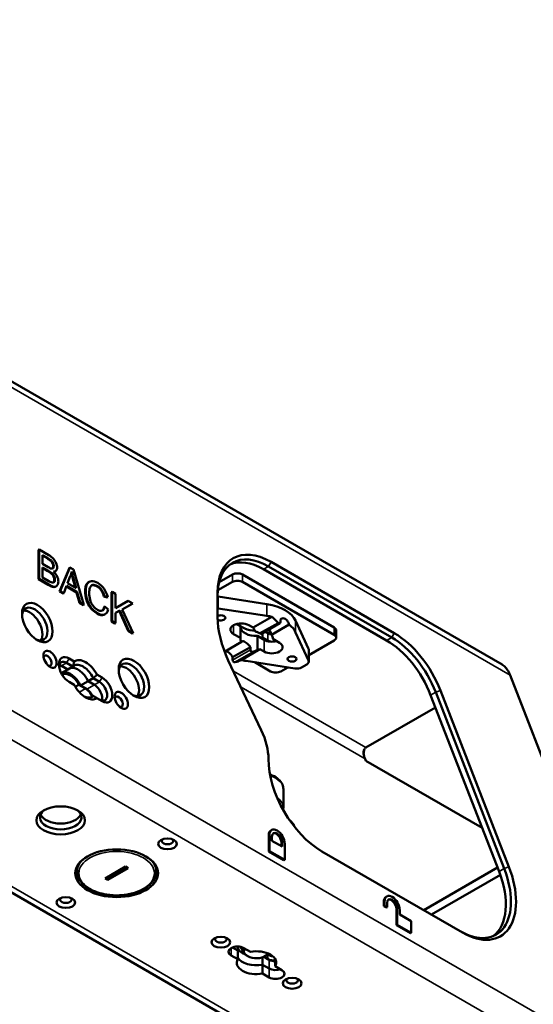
# Paper-space layout 'Sheet_1' of a CAD drawing. Header units: millimetres. Extents: x 1 to 117, y 1 to 117.
# Tile 70 of 73: x 98.63 to 104.25, y 86.98 to 97.76. Entities that reach past the tile are written whole.
import ezdxf

# ---------------------------------------------------------------- set-up
doc = ezdxf.new("R2010")
doc.units = ezdxf.units.MM
doc.layers.add('Visible (ISO)', color=7, linetype='Continuous', lineweight=50)
doc.layers.add('Visible Narrow (ISO)', color=7, linetype='Continuous', lineweight=35)

psp = doc.layouts.new('Sheet_1')

# ---------------------------------------------------------------- linework, layer by layer
at = {"layer": 'Visible (ISO)'}
for p, q in [((83.80625, 96.70792), (111.63396, 80.64158)), ((94.71035, 96.01032), (103.90785, 90.70014)), ((98.84088, 91.95878), (98.83476, 91.95524)), ((98.83476, 91.63379), (98.83476, 91.95524)), ((98.84088, 91.63732), (98.84088, 91.95878)), ((98.84088, 91.95878), (98.94533, 91.89848)), ((98.87772, 91.89958), (98.87772, 91.80244)), ((98.93336, 91.86745), (98.87772, 91.89958)), ((98.92724, 91.86392), (98.87772, 91.8925)), ((98.87772, 91.80244), (98.93792, 91.76768)), ((101.35122, 91.77541), (102.70009, 90.99664)), ((101.37906, 91.82363), (102.72793, 91.04485)), ((98.87772, 91.7645), (98.87772, 91.65399)), ((98.9421, 91.72734), (98.87772, 91.7645)), ((98.93597, 91.7238), (98.87772, 91.75743)), ((99.01317, 91.71851), (99.01929, 91.72204)), ((99.17202, 91.76053), (99.0651, 91.5008)), ((99.07123, 91.50433), (99.17814, 91.76406)), ((99.18213, 91.6666), (99.15156, 91.58996)), ((99.17814, 91.76406), (99.17202, 91.76053)), ((99.17814, 91.76406), (99.21783, 91.74115)), ((99.21783, 91.74115), (99.33177, 91.35391)), ((100.95597, 91.68529), (100.81146, 91.60185)), ((102.06952, 91.10667), (101.06732, 91.68529)), ((101.29554, 91.74326), (102.64442, 90.96449)), ((98.84088, 91.63732), (98.83476, 91.63379)), ((98.94091, 91.5725), (98.83476, 91.63379)), ((98.94704, 91.57604), (98.84088, 91.63732)), ((98.87772, 91.65399), (98.94704, 91.61397)), ((99.02239, 91.55294), (99.02852, 91.55648)), ((99.14092, 91.56146), (99.11035, 91.48175)), ((99.2512, 91.49071), (99.1387, 91.55567)), ((99.25733, 91.49425), (99.14092, 91.56146)), ((99.15156, 91.58996), (99.24593, 91.53547)), ((99.21076, 91.63773), (99.2375, 91.54034)), ((99.24593, 91.53547), (99.21688, 91.64127)), ((99.38252, 91.60282), (99.38865, 91.60636)), ((100.79692, 91.5131), (100.95597, 91.60492)), ((101.06732, 91.60492), (102.06952, 91.0263)), ((99.07123, 91.50433), (99.0651, 91.5008)), ((99.10422, 91.47821), (99.0651, 91.5008)), ((99.11035, 91.48175), (99.07123, 91.50433)), ((99.11035, 91.48175), (99.10422, 91.47821)), ((99.25733, 91.49425), (99.2512, 91.49071)), ((99.2512, 91.49071), (99.28368, 91.37461)), ((99.2898, 91.37814), (99.25733, 91.49425)), ((99.55566, 91.44809), (99.54953, 91.44455)), ((99.59193, 91.43702), (99.55566, 91.44809)), ((99.64054, 91.4971), (99.63441, 91.49356)), ((99.63441, 91.17211), (99.63441, 91.49356)), ((99.64054, 91.17564), (99.64054, 91.4971)), ((99.64054, 91.4971), (99.67738, 91.47583)), ((99.67738, 91.47583), (99.67738, 91.31642)), ((100.79444, 91.21863), (100.79444, 91.4861)), ((99.2898, 91.37814), (99.28368, 91.37461)), ((99.32564, 91.35038), (99.28368, 91.37461)), ((99.33177, 91.35391), (99.2898, 91.37814)), ((99.33177, 91.35391), (99.32564, 91.35038)), ((99.54953, 91.44455), (99.5858, 91.43348)), ((99.5858, 91.43348), (99.59193, 91.43702)), ((99.67738, 91.31642), (99.81562, 91.39601)), ((99.86557, 91.36718), (99.74878, 91.30436)), ((99.74887, 91.30416), (99.85944, 91.36364)), ((99.81562, 91.39601), (99.86557, 91.36718)), ((99.86557, 91.36718), (99.85944, 91.36364)), ((101.33495, 91.36173), (100.80249, 91.444)), ((99.55371, 91.33141), (99.55983, 91.33495)), ((99.55779, 91.24755), (99.56391, 91.25109)), ((99.55983, 91.33495), (99.59667, 91.30293)), ((99.72295, 91.29076), (99.67738, 91.26576)), ((99.67738, 91.26559), (99.71683, 91.28723)), ((99.67738, 91.26576), (99.67738, 91.15437)), ((99.72295, 91.29076), (99.71683, 91.28723)), ((99.71683, 91.28723), (99.81596, 91.06729)), ((99.82208, 91.07083), (99.72295, 91.29076)), ((99.74878, 91.30436), (99.87069, 91.04276)), ((100.80249, 91.31542), (101.33495, 91.23314)), ((99.64054, 91.17564), (99.63441, 91.17211)), ((99.67125, 91.15084), (99.63441, 91.17211)), ((99.67738, 91.15437), (99.64054, 91.17564)), ((99.67738, 91.15437), (99.67125, 91.15084)), ((101.04354, 91.12039), (101.0025, 91.14409)), ((101.13692, 91.13078), (101.18256, 91.10443)), ((101.18256, 91.10443), (101.38774, 91.22289)), ((101.28198, 91.03956), (101.47693, 91.15212)), ((101.57811, 91.13695), (101.38428, 91.02504)), ((101.48167, 91.19262), (101.48167, 91.16151)), ((101.7908, 90.8734), (101.64829, 91.18082)), ((99.82208, 91.07083), (99.81596, 91.06729)), ((99.86457, 91.03923), (99.81596, 91.06729)), ((99.87069, 91.04276), (99.82208, 91.07083)), ((99.87069, 91.04276), (99.86457, 91.03923)), ((101.04354, 90.99181), (100.96989, 91.03434)), ((101.04354, 90.99181), (101.04354, 91.12039)), ((101.28722, 91.04259), (101.28722, 90.99578)), ((101.31628, 91.05937), (101.34571, 91.04238)), ((101.31628, 91.05937), (101.34571, 91.04238)), ((101.64829, 91.05223), (101.7908, 90.74482)), ((102.09258, 91.07452), (102.09258, 90.99416)), ((100.87113, 90.84013), (101.05659, 90.9472)), ((101.30395, 90.97005), (101.23029, 91.01258)), ((101.23029, 91.01258), (101.23029, 90.85813)), ((101.28722, 90.99578), (101.34571, 90.96201)), ((101.39733, 90.98043), (101.39733, 90.99181)), ((101.39733, 90.98043), (101.47098, 90.9379)), ((102.06952, 90.96201), (101.79347, 90.80264)), ((101.15303, 90.89153), (100.9592, 90.77962)), ((101.25831, 90.86781), (101.05313, 90.74935)), ((101.15303, 90.86042), (101.15303, 90.89153)), ((101.30395, 90.84147), (101.25831, 90.86781)), ((101.79347, 90.73307), (101.79347, 90.86165)), ((99.21047, 90.67752), (99.14087, 90.71771)), ((99.22517, 90.73333), (99.16871, 90.76592)), ((100.91177, 90.74524), (101.273, 89.98187)), ((100.9592, 90.77962), (100.9592, 90.74851)), ((101.63838, 90.65682), (101.10592, 90.7391)), ((101.37355, 90.62448), (101.20028, 90.72452)), ((101.71442, 90.66859), (101.77041, 90.70092)), ((99.08332, 90.60411), (99.15479, 90.64538)), ((99.0852, 90.68556), (99.15479, 90.64538)), ((99.0852, 90.68556), (99.15479, 90.64538)), ((99.15479, 90.64538), (99.21047, 90.67752)), ((99.53062, 90.55698), (99.47417, 90.58957)), ((101.5615, 90.6687), (101.4849, 90.62448)), ((99.16871, 90.50876), (99.22516, 90.47617)), ((99.27601, 90.47896), (99.23659, 90.4562)), ((99.34966, 90.43643), (99.27601, 90.47896)), ((99.3775, 90.5168), (99.29399, 90.46858)), ((99.43318, 90.54894), (99.3775, 90.5168)), ((99.3775, 90.5168), (99.4471, 90.47661)), ((99.3775, 90.5168), (99.4471, 90.47661)), ((99.50278, 90.50876), (99.43318, 90.54894)), ((103.9956, 90.58291), (104.64547, 88.90796)), ((99.29399, 90.46858), (99.36358, 90.4284)), ((103.18228, 90.39679), (103.93131, 88.46628)), ((103.98326, 88.4845), (103.23422, 90.41502)), ((99.40534, 90.34), (99.43318, 90.35607)), ((99.47416, 90.33241), (99.53062, 90.29981)), ((103.1266, 90.36465), (103.87563, 88.43413)), ((103.17921, 90.22905), (102.4184, 89.78979)), ((102.40879, 89.66676), (102.41682, 89.64605)), ((103.69079, 88.91052), (102.41682, 89.64605)), ((101.51465, 89.13293), (101.51465, 89.33545)), ((101.37852, 88.88322), (101.3866, 88.88789)), ((101.35406, 88.65236), (101.35406, 88.82916)), ((101.36213, 88.65702), (101.36213, 88.83382)), ((101.38997, 88.81774), (101.38997, 88.76953)), ((101.38997, 88.76953), (101.50133, 88.70523)), ((101.50133, 88.70523), (101.50133, 88.75345)), ((101.36213, 88.65702), (101.35406, 88.65236)), ((101.52109, 88.55592), (101.35406, 88.65236)), ((101.52917, 88.56058), (101.36213, 88.65702)), ((101.49326, 88.7099), (101.49326, 88.74879)), ((101.52917, 88.73738), (101.52917, 88.56058)), ((103.47696, 87.76422), (101.93583, 88.654)), ((101.52917, 88.56058), (101.52109, 88.55592)), ((99.25623, 88.49072), (99.25623, 88.43055)), ((99.56402, 88.35822), (99.78673, 88.48681)), ((99.81179, 88.47234), (99.59186, 88.34537)), ((99.81457, 88.47073), (99.59186, 88.34215)), ((99.78673, 88.48681), (99.81457, 88.47073)), ((100.12237, 88.49072), (100.12237, 88.43055)), ((103.05223, 88.00944), (103.85956, 88.47555)), ((99.59186, 88.34215), (99.56402, 88.35822)), ((99.59186, 88.34537), (99.56681, 88.35983)), ((99.59186, 88.34537), (99.59186, 88.34215)), ((103.88957, 88.39644), (103.13575, 87.96123)), ((102.62184, 88.05831), (102.62184, 88.10652)), ((102.63823, 88.15593), (102.6463, 88.16059)), ((102.61377, 88.05364), (102.61377, 88.10186)), ((102.62184, 88.05831), (102.61377, 88.05364)), ((102.64161, 88.03757), (102.61377, 88.05364)), ((102.64968, 88.04223), (102.62184, 88.05831)), ((102.64968, 88.04223), (102.64161, 88.03757)), ((102.64968, 88.09045), (102.64968, 88.04223)), ((102.75296, 87.8447), (102.75296, 88.0215)), ((102.76104, 87.84936), (102.76104, 88.02616)), ((102.78888, 88.01009), (102.78888, 87.96187)), ((102.78888, 87.96187), (102.91415, 87.88954)), ((102.91415, 87.88954), (102.91415, 87.76096)), ((102.76104, 87.84936), (102.75296, 87.8447)), ((102.90608, 87.7563), (102.75296, 87.8447)), ((102.91415, 87.76096), (102.76104, 87.84936)), ((102.91415, 87.76096), (102.90608, 87.7563)), ((100.95737, 87.60199), (101.01446, 87.56903)), ((101.01446, 87.56903), (100.95737, 87.60199)), ((101.01446, 87.56903), (101.01446, 87.61139)), ((101.01446, 87.4726), (101.01446, 87.56903)), ((101.06295, 87.60308), (101.06295, 87.57869)), ((101.15365, 87.55296), (101.08124, 87.59477)), ((100.94205, 87.5144), (101.01446, 87.4726)), ((101.123, 87.50637), (101.10908, 87.5144)), ((101.28722, 87.49303), (101.28722, 87.41155)), ((101.35963, 87.46619), (101.30295, 87.49891)), ((101.30295, 87.49891), (101.34571, 87.47422)), ((101.31787, 87.50637), (101.33179, 87.5144)), ((101.34891, 87.52611), (101.37594, 87.5105)), ((101.42641, 87.39548), (101.42641, 87.4726)), ((101.28722, 87.41155), (101.35963, 87.36975)), ((101.28722, 87.41155), (101.28722, 87.31512)), ((101.35963, 87.36975), (101.28722, 87.41155)), ((101.49882, 87.35368), (101.42641, 87.39548)), ((101.28722, 87.31512), (101.35963, 87.27331))]:
    psp.add_line(p, q, dxfattribs=at)
for centre, major_axis, ratio, start_param, end_param in [((101.37906, 91.14857), (-0.41339, 0.71601), 0.57735027, 5.49778715, 7.06858346), ((98.83466, 91.79767), (0.1585, -0.0393), 0.65136896, 0.16012004, 0.45034078), ((98.84079, 91.8012), (0.1585, -0.0393), 0.65136896, 0.16012004, 0.45034078), ((101.35122, 91.1325), (-0.3937, 0.68191), 0.57735027, 5.49778714, 7.06858347), ((101.29554, 91.10035), (-0.3937, 0.68191), 0.57735027, 5.49778714, 6.21241557), ((98.74462, 91.72561), (0.24906, -0.06551), 0.26271599, 0.44746033, 0.76648319), ((98.75075, 91.72914), (-0.24906, 0.06551), 0.26271599, 3.58905299, 3.90807584), ((98.80596, 92.03465), (-0.18564, 0.28175), 0.21848398, 2.9156283, 3.18568936), ((98.81942, 91.54208), (0.16226, 0.1476), 0.66492606, 6.06909613, 6.33284111), ((98.82554, 91.54562), (0.16226, 0.1476), 0.66492606, 6.06909613, 6.33284111), ((98.79983, 92.03112), (0.18564, -0.28175), 0.21848398, 0.03500234, 0.0440967), ((98.57294, 91.46175), (0.46769, 0.19675), 0.55917058, 0.02785056, 0.25081112), ((98.84124, 91.64105), (0.16466, -0.02524), 0.68285243, 0.10430123, 0.41595164), ((98.84737, 91.64458), (-0.16466, 0.02524), 0.68285243, 3.24589388, 3.55754429), ((87.08607, 92.1028), (11.96493, -0.49841), 0.09758525, 0.00406495, 0.05195561), ((98.93012, 92.02962), (-0.17316, 0.45127), 0.47337197, 3.61946039, 3.78968749), ((101.01164, 91.65314), (-0.07874, 0), 0.57735027, 3.92699082, 5.49778714), ((98.38034, 92.26596), (-0.63612, 0.71217), 0.12736777, 2.77257041, 2.94147507), ((98.38646, 92.26949), (0.63612, -0.71217), 0.12736777, 5.91416306, 6.08306773), ((98.43778, 92.2909), (-0.56385, 0.69013), 0.12461359, 2.9355562, 3.06515016), ((98.90075, 91.72323), (0.13153, -0.16432), 0.35598292, 5.81616356, 6.13753283), ((98.56257, 92.83121), (-0.46146, 1.27682), 0.14252251, 3.13265461, 3.26353152), ((97.53652, 92.97638), (1.49917, -1.41411), 0.15236759, 0.03765667, 0.14274549), ((100.87974, 89.28653), (-1.46426, 2.27983), 0.11717275, 6.24275131, 6.37468919), ((100.87361, 89.283), (1.46426, -2.27983), 0.11717275, 3.10115865, 3.12491844), ((97.60683, 89.27325), (1.88811, 2.26755), 0.21775695, 6.22269202, 6.32071468), ((97.61296, 89.27678), (1.88811, 2.26755), 0.21775695, 6.22269202, 6.32071468), ((99.08496, 90.98946), (0.41156, 0.59547), 0.54057552, 6.08348064, 6.32713072), ((101.01164, 91.57278), (0.07874, 0), 0.57735027, 0.78539816, 2.35619449), ((98.89462, 91.7197), (-0.13153, 0.16432), 0.35598292, 2.67457091, 2.99594017), ((98.55645, 92.82768), (-0.46146, 1.27682), 0.14252251, 3.13265461, 3.16704952), ((100.25111, 90.81401), (-0.83073, 0.7665), 0.30289823, 0.13078705, 0.27252458), ((99.28892, 91.09112), (0.1866, 0.45902), 0.42677331, 5.74540024, 6.01081776), ((99.29505, 91.09466), (0.1866, 0.45902), 0.42677331, 5.74540024, 6.01081776), ((98.79289, 91.14363), (0.09843, -0.17048), 0.57735027, 5.59336822, 10.11459505), ((102.19032, 93.99281), (2.76895, 2.69354), 0.24785263, 3.01443735, 3.11054574), ((102.19644, 93.99635), (2.76895, 2.69354), 0.24785263, 3.01443735, 3.11054574), ((100.78213, 91.40009), (-0.07874, 0), 0.57735027, 4.45087892, 4.55541327), ((101.22044, 91.1147), (0.44291, 0), 0.57735027, 0.26151006, 1.30928627), ((98.73721, 91.11149), (-0.09843, 0.17048), 0.57735027, 3.42834921, 5.99642875), ((101.44086, 92.628), (2.04915, 1.29127), 0.29635921, 3.16673334, 3.29648201), ((101.44699, 92.63153), (2.04915, 1.29127), 0.29635921, 3.16673334, 3.29648201), ((100.78213, 91.2715), (0.07874, 0), 0.57735027, 1.30928627, 1.41382062), ((100.83069, 91.21114), (0.04921, 0), 0.57735027, 3.8980296, 8.68201475), ((101.22044, 90.98612), (0.44291, 0), 0.57735027, 1.1834421, 1.30928627), ((101.37906, 90.88111), (0.41339, -0.71601), 0.57735027, 3.92699081, 4.57164798), ((101.0534, 91.08256), (-0.11811, 0), 0.57735027, 3.92699082, 7.06858347), ((101.22044, 91.1147), (-0.21654, 0), 0.57735027, 6.02871089, 6.07471849), ((101.22044, 91.19507), (-0.21654, 0), 0.57735027, 0.38649141, 1.49960082), ((101.22044, 91.19507), (-0.21654, 0), 0.57735027, 0.38649141, 1.49960082), ((101.22044, 90.98612), (0.44291, 0), 0.57735027, 0.26151006, 0.63082327), ((101.22044, 91.1147), (-0.17717, 0), 0.57735027, 0.05567051, 1.62646683), ((101.47098, 91.32136), (0.31102, -0.53871), 0.57735027, 4.78262585, 4.86420956), ((101.41531, 91.08256), (-0.09843, 0), 0.57735027, 0.78539816, 1.24129575), ((101.22044, 90.98612), (0.17717, 0), 0.57735027, 6.2275148, 6.6734838), ((102.01384, 91.07452), (0.07874, 0), 0.57735027, 0, 0.78539816), ((102.01384, 90.99416), (0.07874, 0), 0.57735027, 5.49778714, 7.06858347), ((102.72793, 90.3698), (-0.41339, 0.71601), 0.57735027, 4.4505896, 5.49778713), ((101.22044, 90.98612), (-0.17717, 0), 0.57735027, 6.2275148, 6.6734838), ((101.22044, 91.1147), (0.21654, 0), 0.57735027, 4.9208558, 5.02592531), ((101.38747, 91.01827), (-0.11811, 0), 0.57735027, 0.78539816, 2.01635758), ((101.38747, 90.88968), (0.11811, 0), 0.57735027, 3.92699082, 7.06858347), ((101.41531, 91.00219), (0.09843, 0), 0.57735027, 3.92699082, 4.28456192), ((102.64442, 90.32158), (0.3937, -0.68191), 0.57735027, 1.30899693, 2.35619449), ((102.70009, 90.35373), (-0.3937, 0.68191), 0.57735027, 4.45058958, 5.49778715), ((98.93208, 90.74182), (0.0315, -0.05455), 0.57735027, 5.77552276, 9.9324405), ((99.16871, 90.63734), (-0.07874, 0.13638), 0.57735027, 5.49778871, 8.63937523), ((100.96989, 91.4178), (0.31102, -0.53871), 0.57735027, 6.13136473, 6.21294844), ((101.71473, 90.86165), (0.07874, 0), 0.57735027, 0, 0.26151006), ((99.14087, 90.62127), (-0.05906, 0.10229), 0.57735027, 5.49778715, 6.91332255), ((99.0852, 90.58912), (0.05906, -0.10229), 0.57735027, 2.35619449, 2.65070998), ((99.0852, 90.58912), (-0.05906, 0.10229), 0.57735027, 5.49778714, 5.79230263), ((99.34967, 90.53287), (-0.11811, 0.20457), 0.57735027, 4.65672028, 6.33885401), ((99.85076, 90.53287), (0.09843, -0.17048), 0.57735027, 5.59336822, 10.11459505), ((101.22044, 90.98612), (-0.44291, 0), 0.57735027, 1.1834421, 1.30928627), ((101.71473, 90.73307), (0.07874, 0), 0.57735027, 5.49778714, 6.54469537), ((99.18263, 90.43643), (-0.08858, 0.15343), 0.57735027, 4.65671847, 6.30757072), ((99.18263, 90.43643), (-0.09843, 0.17048), 0.57735027, 4.57049193, 6.14128825), ((99.26615, 90.48465), (-0.09843, 0.17048), 0.57735027, 4.57049193, 6.14128825), ((99.26615, 90.48465), (-0.09843, 0.17048), 0.57735027, 4.57049193, 6.14128825), ((99.79509, 90.50072), (-0.09843, 0.17048), 0.57735027, 3.42834921, 5.99642875), ((101.42923, 90.65663), (-0.07874, 0), 0.57735027, 0.78539816, 2.35619449), ((101.65874, 90.70074), (-0.07874, 0), 0.57735027, 1.30928627, 2.35619449), ((99.34966, 90.53287), (0.11811, -0.20457), 0.57735027, 4.65672028, 6.33885401), ((99.4471, 90.38018), (0.05906, -0.10229), 0.57735027, 0.49088268, 2.35619449), ((99.4471, 90.38018), (-0.05906, 0.10229), 0.57735027, 3.63247533, 5.49778714), ((99.50278, 90.41232), (0.05906, -0.10229), 0.57735027, 5.49778715, 8.6393798), ((99.53062, 90.4284), (0.07874, -0.13638), 0.57735027, 5.49778871, 8.63937523), ((99.34966, 90.34), (-0.05906, 0.10229), 0.57735027, 4.47444786, 5.49778714), ((99.36358, 90.33196), (0.05906, -0.10229), 0.57735027, 1.45267067, 2.35619449), ((99.71157, 90.29178), (0.0315, -0.05455), 0.57735027, 5.77552276, 9.9324405), ((100.96147, 89.89129), (0.27559, -0.47734), 0.57735027, 0.78567353, 1.43005536), ((101.93583, 89.32905), (0.41339, -0.71601), 0.57735027, 3.92726601, 5.49778675), ((99.07684, 89.02524), (-0.22638, 0), 0.57735027, 5.58135142, 10.12661184), ((99.07684, 89.08953), (0.22638, 0), 0.57735027, 3.39009252, 6.03468544), ((101.43758, 88.78094), (-0.05906, 0.10229), 0.57735027, 0, 0.78539816), ((101.44565, 88.7856), (-0.05906, 0.10229), 0.57735027, 3.92699082, 7.06858347), ((101.44565, 88.7856), (-0.03937, 0.06819), 0.57735027, 3.92699082, 7.06858347), ((100.24608, 88.76808), (-0.06299, 0), 0.57735027, 5.77552276, 9.9324405), ((101.43758, 88.78094), (-0.03937, 0.06819), 0.57735027, 3.92699082, 6.18047433), ((99.6893, 88.51091), (-0.45276, 0), 0.57735027, 0.18552509, 0.29596292), ((99.6893, 88.51091), (-0.45276, 0), 0.57735027, 0.18552509, 0.29596292), ((99.6893, 88.51091), (0.45276, 0), 0.57735027, 5.98722239, 6.09766022), ((99.6893, 88.51091), (0.45276, 0), 0.57735027, 5.98722239, 6.09766022), ((103.44913, 88.42321), (0.3937, -0.68191), 0.57735027, 5.49778713, 7.59218225), ((103.47696, 88.43928), (0.41339, -0.71601), 0.57735027, 5.49778711, 7.59218223), ((103.39345, 88.39106), (0.3937, -0.68191), 0.57735027, 0.07076974, 1.30899694), ((99.13252, 88.12517), (-0.06299, 0), 0.57735027, 5.77552276, 9.9324405), ((102.69729, 88.05364), (-0.05906, 0.10229), 0.57735027, 0, 0.78539816), ((102.70536, 88.05831), (-0.05906, 0.10229), 0.57735027, 3.92699082, 7.06858347), ((102.70536, 88.05831), (-0.03937, 0.06819), 0.57735027, 3.92699082, 7.06858347), ((102.69729, 88.05364), (-0.03937, 0.06819), 0.57735027, 3.92699082, 6.18047433), ((100.83069, 87.6912), (-0.06299, 0), 0.57735027, 5.77552276, 9.9324405), ((101.01164, 87.55459), (-0.09843, 0), 0.57735027, 3.92699082, 7.06858347), ((101.22044, 87.62691), (-0.21654, 0), 0.57735027, 0.31353633, 0.93320257), ((101.22044, 87.62691), (-0.17717, 0), 0.57735027, 0.18847072, 0.47588225), ((101.22044, 87.57869), (-0.15748, 0), 0.57735027, 6.03274847, 7.06858347), ((101.22044, 87.56262), (0.1378, 0), 0.57735027, 2.79910553, 5.92181818), ((101.22044, 87.43404), (0.21654, 0), 0.57735027, 5.96964898, 8.16751796), ((101.22044, 87.43404), (-0.21654, 0), 0.57735027, 5.96964898, 8.16751796), ((101.22044, 87.53048), (-0.21654, 0), 0.57735027, 0.31353633, 1.88433265), ((101.22044, 87.53048), (-0.21654, 0), 0.57735027, 0.31353633, 1.88433265), ((101.22044, 87.57869), (-0.15748, 0), 0.57735027, 2.35619449, 2.59988642), ((101.41531, 87.5144), (0.09843, 0), 0.57735027, 3.92699082, 4.82547832), ((101.42923, 87.50637), (-0.09843, 0), 0.57735027, 0.78539816, 1.54221952), ((101.41531, 87.57869), (-0.03937, -0.06819), 0.57735027, 0, 0.43069073), ((101.42923, 87.40993), (-0.09843, 0), 0.57735027, 0.78539816, 2.15483657), ((101.42923, 87.40993), (0.09843, 0), 0.57735027, 3.92699082, 5.29642922), ((101.42923, 87.31349), (0.09843, 0), 0.57735027, 3.92699082, 7.06858347), ((101.61018, 87.24117), (-0.06299, 0), 0.57735027, 5.77552276, 9.9324405)]:
    psp.add_ellipse(centre, major_axis=major_axis, ratio=ratio, start_param=start_param, end_param=end_param, dxfattribs=at)
for centre, major_axis in [((98.82073, 91.15971), (-0.11811, 0.20457)), ((98.95992, 90.75789), (-0.05118, 0.08865)), ((99.8786, 90.54894), (-0.11811, 0.20457)), ((101.61018, 90.7611), (0.04921, 0)), ((99.73941, 90.30785), (-0.05118, 0.08865)), ((99.07684, 88.9931), (0.26575, 0)), ((100.24608, 88.73593), (-0.10236, 0)), ((99.6893, 88.41448), (-0.45276, 0)), ((99.13252, 88.09302), (-0.10236, 0)), ((100.83069, 87.65906), (0.10236, 0)), ((101.61018, 87.20902), (0.10236, 0))]:
    psp.add_ellipse(centre, major_axis=major_axis, ratio=0.57735027, dxfattribs=at)
for points in [[(98.94533, 91.89848), (98.9666, 91.8862), (98.9835, 91.87315), (98.99641, 91.85912)], [(98.92724, 91.86392), (98.94718, 91.8524), (98.96123, 91.84276), (98.96958, 91.83484)], [(98.9757, 91.83837), (98.96736, 91.84629), (98.9533, 91.85594), (98.93336, 91.86745)], [(98.96958, 91.83484), (98.97775, 91.82708), (98.98402, 91.81798), (98.98851, 91.80722)], [(98.99463, 91.81076), (98.99014, 91.82151), (98.98388, 91.83061), (98.9757, 91.83837)], [(98.99522, 91.77533), (98.99522, 91.76393), (98.99275, 91.75614), (98.98801, 91.75143)], [(98.99413, 91.75496), (98.99888, 91.75968), (99.00135, 91.76746), (99.00135, 91.77887)], [(98.99641, 91.85912), (99.00932, 91.84509), (99.01939, 91.82941), (99.0266, 91.81165)], [(99.0266, 91.81165), (99.03382, 91.79389), (99.03762, 91.77766), (99.03762, 91.76297)], [(98.93792, 91.76768), (98.95425, 91.75825), (98.96584, 91.75266), (98.97309, 91.75098)], [(99.02797, 91.72969), (99.02148, 91.7212), (99.0116, 91.71725), (98.99869, 91.71725)], [(99.00166, 91.71446), (99.00595, 91.71522), (99.00979, 91.71656), (99.01317, 91.71851)], [(99.03762, 91.76297), (99.03762, 91.74915), (99.03439, 91.73808), (99.02797, 91.72969)], [(99.1937, 91.70361), (99.19786, 91.68562), (99.20363, 91.66367), (99.21076, 91.63773)], [(99.21688, 91.64127), (99.20806, 91.67338), (99.20131, 91.69938), (99.19713, 91.71933)], [(98.94704, 91.61397), (98.95881, 91.60717), (98.96717, 91.60279), (98.97211, 91.60099)], [(98.99341, 91.59742), (98.99907, 91.59818), (99.00363, 91.60147), (99.00735, 91.60726)], [(99.00123, 91.60373), (98.99978, 91.60148), (98.99822, 91.59962), (98.99651, 91.59813)], [(99.00681, 91.62765), (99.00681, 91.61734), (99.00491, 91.60945), (99.00123, 91.60373)], [(99.00735, 91.60726), (99.01103, 91.61298), (99.01293, 91.62088), (99.01293, 91.63118)], [(99.36096, 91.58061), (99.34995, 91.56198), (99.34444, 91.53599), (99.34444, 91.50266)], [(99.35057, 91.5062), (99.35057, 91.53953), (99.35607, 91.56551), (99.36709, 91.58415)], [(99.38252, 91.60282), (99.374, 91.5979), (99.36681, 91.59051), (99.36096, 91.58061)], [(99.36709, 91.58415), (99.3781, 91.60279), (99.39386, 91.61255), (99.41437, 91.61364)], [(99.41437, 91.61364), (99.43488, 91.61474), (99.45729, 91.60838), (99.48198, 91.59413)], [(99.42135, 91.5679), (99.43578, 91.5714), (99.45363, 91.56702), (99.47509, 91.55463)], [(99.48122, 91.55817), (99.45976, 91.57056), (99.44191, 91.57494), (99.42747, 91.57143)], [(99.34444, 91.50266), (99.34444, 91.47196), (99.34919, 91.4405), (99.35906, 91.40805)], [(99.36519, 91.41158), (99.35531, 91.44403), (99.35057, 91.4755), (99.35057, 91.5062)], [(99.38855, 91.48449), (99.38855, 91.45708), (99.39196, 91.43121), (99.3988, 91.40687)], [(99.55219, 91.52896), (99.57123, 91.50159), (99.58433, 91.471), (99.59193, 91.43702)], [(99.3988, 91.40687), (99.40564, 91.38253), (99.41646, 91.36115), (99.43106, 91.34259)], [(99.43106, 91.34259), (99.44552, 91.3242), (99.46128, 91.31006), (99.47837, 91.30019)], [(99.47528, 91.2585), (99.50415, 91.24184), (99.52864, 91.23668), (99.54877, 91.24348)], [(99.47837, 91.30019), (99.49888, 91.28835), (99.51635, 91.28506), (99.53079, 91.29053)], [(99.5549, 91.24702), (99.53477, 91.24022), (99.51027, 91.24537), (99.48141, 91.26204)], [(99.53079, 91.29053), (99.54502, 91.29591), (99.55471, 91.31072), (99.55983, 91.33495)], [(99.55371, 91.33141), (99.54958, 91.31191), (99.5425, 91.29851), (99.53247, 91.29122)], [(99.54877, 91.24348), (99.55193, 91.24455), (99.55494, 91.2459), (99.55779, 91.24755)], [(99.59667, 91.30293), (99.58889, 91.27234), (99.57502, 91.25381), (99.5549, 91.24702)], [(102.39323, 89.72023), (102.39323, 89.71741), (102.39339, 89.71513), (102.39368, 89.71323)], [(101.51465, 89.13293), (101.51465, 89.12474), (101.51381, 89.11655), (101.51216, 89.10851)]]:
    psp.add_open_spline(points, degree=3, dxfattribs=at)
for points, knots in [([(101.45616, 91.15795), (101.43642, 91.17698), (101.41666, 91.19564), (101.39448, 91.21655), (101.39111, 91.21972), (101.38774, 91.22289)], [-1.967213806, -1.967213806, -1.967213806, -1.967213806, -1.769326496, -1.769326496, -1.733897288, -1.733897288, -1.733897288, -1.733897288]), ([(101.45616, 91.15795), (101.45699, 91.15716), (101.45787, 91.1564), (101.46088, 91.1541), (101.46315, 91.15284), (101.46735, 91.15123), (101.46958, 91.15077), (101.47366, 91.15079), (101.47551, 91.15129), (101.47839, 91.15297), (101.47963, 91.15426), (101.48127, 91.15752), (101.48167, 91.1595), (101.48167, 91.16151)], [0.048606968, 0.048606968, 0.048606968, 0.048606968, 0.056959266, 0.056959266, 0.076268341, 0.076268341, 0.095439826, 0.095439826, 0.114611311, 0.114611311, 0.133421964, 0.133421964, 0.152232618, 0.152232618, 0.152232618, 0.152232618]), ([(101.48167, 91.19262), (101.48456, 91.19636), (101.48803, 91.19939), (101.49733, 91.20476), (101.50424, 91.20648), (101.51889, 91.20567), (101.52662, 91.20313), (101.54063, 91.19504), (101.54783, 91.18896), (101.56061, 91.17394), (101.5662, 91.165), (101.57341, 91.15009), (101.57599, 91.14357), (101.57811, 91.13695)], [-0.503884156, -0.503884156, -0.503884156, -0.503884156, -0.453058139, -0.453058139, -0.377549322, -0.377549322, -0.302040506, -0.302040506, -0.22653169, -0.22653169, -0.151022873, -0.151022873, -0.100196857, -0.100196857, -0.100196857, -0.100196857]), ([(101.21058, 91.06238), (101.21549, 91.06057), (101.22042, 91.05859), (101.22536, 91.05645), (101.23029, 91.05431), (101.23523, 91.05201), (101.24017, 91.04957), (101.24511, 91.04712), (101.25004, 91.04452), (101.25495, 91.04179)], [0, 0, 0, 0, 0.33333333, 0.33333333, 0.33333333, 0.66666667, 0.66666667, 0.66666667, 1, 1, 1, 1]), ([(101.28198, 91.03956), (101.28012, 91.03849), (101.27782, 91.03775), (101.27265, 91.03708), (101.26977, 91.03719), (101.26422, 91.03807), (101.26113, 91.03894), (101.2571, 91.04067), (101.256, 91.0412), (101.25495, 91.04179)], [0.201188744, 0.201188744, 0.201188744, 0.201188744, 0.2213922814, 0.2213922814, 0.2426871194, 0.2426871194, 0.2652600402, 0.2652600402, 0.2740064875, 0.2740064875, 0.2740064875, 0.2740064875]), ([(101.38428, 91.02504), (101.38281, 91.03205), (101.38095, 91.03899), (101.37547, 91.05476), (101.37096, 91.06425), (101.36257, 91.07602), (101.35957, 91.07949), (101.35639, 91.08251)], [0.101256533, 0.101256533, 0.101256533, 0.101256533, 0.153157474, 0.153157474, 0.229613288, 0.229613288, 0.266523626, 0.266523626, 0.266523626, 0.266523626]), ([(101.05659, 90.9472), (101.05806, 90.95013), (101.05992, 90.95222), (101.06541, 90.95539), (101.06991, 90.95577), (101.08122, 90.95309), (101.08807, 90.95004), (101.10226, 90.94184), (101.11042, 90.93623), (101.12649, 90.9231), (101.13438, 90.91557), (101.14529, 90.90293), (101.14949, 90.89734), (101.15303, 90.89153)], [-0.51088167, -0.51088167, -0.51088167, -0.51088167, -0.458980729, -0.458980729, -0.382524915, -0.382524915, -0.306069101, -0.306069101, -0.229613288, -0.229613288, -0.153157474, -0.153157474, -0.101256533, -0.101256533, -0.101256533, -0.101256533]), ([(100.9592, 90.77962), (100.95631, 90.78579), (100.95285, 90.79181), (100.94354, 90.80551), (100.93663, 90.81368), (100.92198, 90.82762), (100.91425, 90.8334), (100.90024, 90.84149), (100.89304, 90.84433), (100.88456, 90.84559), (100.88256, 90.84569), (100.88066, 90.84561)], [0.100196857, 0.100196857, 0.100196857, 0.100196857, 0.151022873, 0.151022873, 0.22653169, 0.22653169, 0.302040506, 0.302040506, 0.377549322, 0.377549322, 0.402233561, 0.402233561, 0.402233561, 0.402233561]), ([(101.15303, 90.86042), (101.15303, 90.85842), (101.15352, 90.85618), (101.15547, 90.85185), (101.15693, 90.84976), (101.1605, 90.84605), (101.16292, 90.84425), (101.16822, 90.84157), (101.1711, 90.84068), (101.17665, 90.83981), (101.17974, 90.8398), (101.18377, 90.84052), (101.18487, 90.84079), (101.18592, 90.84113)], [0.162764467, 0.162764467, 0.162764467, 0.162764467, 0.181430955, 0.181430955, 0.200097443, 0.200097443, 0.221392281, 0.221392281, 0.242687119, 0.242687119, 0.26526004, 0.26526004, 0.274006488, 0.274006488, 0.274006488, 0.274006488]), ([(101.23029, 90.85813), (101.22538, 90.856), (101.22045, 90.85394), (101.21551, 90.85196), (101.21058, 90.84998), (101.20564, 90.84807), (101.2007, 90.84627), (101.19576, 90.84446), (101.19083, 90.84274), (101.18592, 90.84113)], [0, 0, 0, 0, 0.33333333, 0.33333333, 0.33333333, 0.66666667, 0.66666667, 0.66666667, 1, 1, 1, 1]), ([(99.43318, 90.54894), (99.42914, 90.55744), (99.42481, 90.56572), (99.40789, 90.59502), (99.39224, 90.61643), (99.35795, 90.65263), (99.3393, 90.66743), (99.30435, 90.68761), (99.28571, 90.69434), (99.25141, 90.69774), (99.23576, 90.69441), (99.21884, 90.68464), (99.21451, 90.68136), (99.21047, 90.67752)], [0.30722097, 0.30722097, 0.30722097, 0.30722097, 0.376681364, 0.376681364, 0.565023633, 0.565023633, 0.753365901, 0.753365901, 0.941710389, 0.941710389, 1.130054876, 1.130054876, 1.199521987, 1.199521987, 1.199521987, 1.199521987]), ([(100.98471, 90.72497), (100.98388, 90.72478), (100.983, 90.72466), (100.97999, 90.72458), (100.97772, 90.72503), (100.97352, 90.72664), (100.97129, 90.72791), (100.96721, 90.73118), (100.96536, 90.73318), (100.96248, 90.73723), (100.96124, 90.73954), (100.9596, 90.74417), (100.9592, 90.74649), (100.9592, 90.74851)], [-0.255858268, -0.255858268, -0.255858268, -0.255858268, -0.24750597, -0.24750597, -0.228196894, -0.228196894, -0.209025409, -0.209025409, -0.189853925, -0.189853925, -0.171043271, -0.171043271, -0.152232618, -0.152232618, -0.152232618, -0.152232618]), ([(100.98471, 90.72497), (100.99212, 90.72675), (100.99948, 90.72878), (101.02218, 90.73595), (101.0377, 90.74208), (101.05313, 90.74935)], [2.83948761, 2.83948761, 2.83948761, 2.83948761, 2.915745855, 2.915745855, 3.078312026, 3.078312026, 3.078312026, 3.078312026]), ([(103.90785, 90.70015), (103.91437, 90.69638), (103.92075, 90.69201), (103.92696, 90.68704), (103.94115, 90.67568), (103.95442, 90.66118), (103.96615, 90.64369), (103.97788, 90.62621), (103.98807, 90.60575), (103.9956, 90.58291)], [0.512451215, 0.512451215, 0.512451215, 0.512451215, 0.6, 0.6, 0.6, 0.8, 0.8, 0.8, 1, 1, 1, 1]), ([(99.33511, 90.34916), (99.34853, 90.34293), (99.36223, 90.33882), (99.39224, 90.33585), (99.40789, 90.33918), (99.42481, 90.34895), (99.42914, 90.35223), (99.43318, 90.35607)], [2.307211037, 2.307211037, 2.307211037, 2.307211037, 2.448457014, 2.448457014, 2.636801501, 2.636801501, 2.706268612, 2.706268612, 2.706268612, 2.706268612]), ([(102.4184, 89.78979), (102.41476, 89.78776), (102.41149, 89.78513), (102.40551, 89.77871), (102.40287, 89.77489), (102.39678, 89.76329), (102.39388, 89.75403), (102.39215, 89.73706), (102.39207, 89.73104), (102.393, 89.71547), (102.39467, 89.70582), (102.40007, 89.68618), (102.40398, 89.67619), (102.40879, 89.66676)], [0, 0, 0, 0, 0.03857891, 0.03857891, 0.079510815, 0.079510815, 0.15178979, 0.15178979, 0.18978351, 0.18978351, 0.249845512, 0.249845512, 0.314968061, 0.314968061, 0.314968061, 0.314968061]), ([(102.39323, 89.72023), (102.39324, 89.7331), (102.39467, 89.74591), (102.39913, 89.76385), (102.40096, 89.76953), (102.40314, 89.77496)], [0.17228252, 0.17228252, 0.17228252, 0.17228252, 0.270835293, 0.270835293, 0.318766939, 0.318766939, 0.318766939, 0.318766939]), ([(101.36821, 89.49523), (101.37687, 89.49215), (101.38529, 89.48879), (101.41945, 89.47356), (101.44264, 89.45917), (101.48028, 89.42554), (101.49502, 89.40635), (101.51099, 89.3693), (101.51465, 89.3524), (101.51465, 89.33545)], [6.04906452, 6.04906452, 6.04906452, 6.04906452, 6.15540221, 6.15540221, 6.49486755, 6.49486755, 6.82467739, 6.82467739, 7.06858347, 7.06858347, 7.06858347, 7.06858347]), ([(101.63662, 88.92182), (101.63609, 88.92446), (101.63539, 88.92713), (101.63217, 88.93669), (101.62791, 88.94497), (101.617, 88.96213), (101.6075, 88.97328), (101.59282, 88.98816), (101.58614, 88.99424), (101.57923, 89.00004)], [1.804215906, 1.804215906, 1.804215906, 1.804215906, 1.824881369, 1.824881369, 1.884101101, 1.884101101, 1.980126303, 1.980126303, 2.053209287, 2.053209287, 2.053209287, 2.053209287]), ([(101.63537, 88.92899), (101.63501, 88.92983), (101.63464, 88.93066), (101.63389, 88.93233), (101.63352, 88.93316), (101.63275, 88.93481), (101.63237, 88.93564), (101.63158, 88.93728), (101.63118, 88.9381), (101.63038, 88.93974), (101.62997, 88.94055), (101.62956, 88.94136)], [5.7421487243, 5.7421487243, 5.7421487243, 5.7421487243, 5.7502533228, 5.7502533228, 5.7583579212, 5.7583579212, 5.7664625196, 5.7664625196, 5.774567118, 5.774567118, 5.7826717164, 5.7826717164, 5.7826717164, 5.7826717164]), ([(101.63535, 88.92893), (101.63579, 88.92794), (101.63618, 88.92678), (101.63675, 88.92425), (101.63699, 88.92277), (101.63717, 88.9211)], [2.9001948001, 2.9001948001, 2.9001948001, 2.9001948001, 2.9207626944, 2.9207626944, 2.9392080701, 2.9392080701, 2.9392080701, 2.9392080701]), ([(100.12237, 88.43055), (100.12237, 88.40383), (100.11545, 88.37718), (100.08864, 88.32603), (100.06817, 88.30168), (100.01515, 88.25726), (99.98199, 88.23745), (99.90691, 88.20505), (99.86492, 88.19252), (99.77662, 88.17595), (99.73034, 88.17189), (99.63802, 88.17254), (99.59199, 88.17723), (99.50459, 88.19496), (99.46325, 88.20801), (99.38926, 88.24146), (99.35666, 88.26188), (99.30398, 88.30842), (99.28379, 88.33454), (99.26137, 88.38444), (99.25623, 88.40748), (99.25623, 88.43055)], [0.78539816, 0.78539816, 0.78539816, 0.78539816, 1.07933693, 1.07933693, 1.38878208, 1.38878208, 1.71439913, 1.71439913, 2.04200136, 2.04200136, 2.36832853, 2.36832853, 2.69411438, 2.69411438, 3.02052294, 3.02052294, 3.34818564, 3.34818564, 3.6731903, 3.6731903, 3.92699082, 3.92699082, 3.92699082, 3.92699082])]:
    psp.add_open_spline(points, degree=3, knots=knots, dxfattribs=at)
for points, weights in [([(99.22517, 90.73333), (99.21704, 90.70408), (99.21047, 90.67752)], [0.999997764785, 0.999997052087, 0.999997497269]), ([(99.47417, 90.58957), (99.4529, 90.56791), (99.43318, 90.54894)], [0.99999776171, 0.999997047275, 0.999997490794]), ([(99.47416, 90.33241), (99.4529, 90.34469), (99.43318, 90.35607)], [0.999997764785, 0.999997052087, 0.999997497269])]:
    psp.add_rational_spline(points, weights, degree=2, dxfattribs=at)
at = {"layer": 'Visible Narrow (ISO)'}
for p, q in [((85.43581, 97.7624), (113.26352, 81.69606)), ((113.12433, 81.45497), (85.29661, 97.52131)), ((83.90467, 96.71767), (111.73238, 80.65133)), ((103.9956, 90.58291), (94.70373, 95.94757)), ((98.92724, 91.86392), (98.93336, 91.86745)), ((98.9757, 91.83837), (98.96958, 91.83484)), ((98.99463, 91.81076), (98.98851, 91.80722)), ((99.00135, 91.77887), (98.99522, 91.77533)), ((101.35122, 91.77541), (101.29554, 91.74326)), ((101.37906, 91.82363), (101.35122, 91.77541)), ((98.93597, 91.7238), (98.9421, 91.72734)), ((98.98274, 91.69839), (98.97661, 91.69486)), ((98.99413, 91.75496), (98.98801, 91.75143)), ((99.00495, 91.66693), (98.99883, 91.66339)), ((100.95597, 91.60492), (100.95597, 91.68529)), ((101.06732, 91.68529), (101.06732, 91.60492)), ((98.94091, 91.5725), (98.94704, 91.57604)), ((98.99185, 91.55543), (98.98573, 91.55189)), ((99.00735, 91.60726), (99.00123, 91.60373)), ((99.01293, 91.63118), (99.00681, 91.62765)), ((99.02239, 91.55385), (99.01627, 91.55032)), ((99.21688, 91.64127), (99.21076, 91.63773)), ((99.36709, 91.58415), (99.36096, 91.58061)), ((99.42747, 91.57143), (99.42135, 91.5679)), ((99.48122, 91.55817), (99.47509, 91.55463)), ((99.35057, 91.5062), (99.34444, 91.50266)), ((99.52747, 91.51533), (99.52135, 91.5118)), ((99.36519, 91.41158), (99.35906, 91.40805)), ((100.80249, 91.444), (100.80249, 91.31542)), ((101.33495, 91.23314), (101.33495, 91.36173)), ((99.40811, 91.32541), (99.40198, 91.32187)), ((99.48141, 91.26204), (99.47528, 91.2585)), ((99.5549, 91.24702), (99.54877, 91.24348)), ((100.96989, 91.13078), (100.96989, 91.03434)), ((101.25495, 91.04179), (101.45616, 91.15795)), ((101.64829, 91.18082), (101.64829, 91.05223)), ((101.34571, 90.96201), (101.34571, 91.04238)), ((101.35963, 91.0357), (101.35963, 91.07923)), ((102.06952, 91.0263), (102.06952, 91.10667)), ((102.70009, 90.99664), (102.72793, 91.04485)), ((101.30395, 90.84147), (101.30395, 90.97005)), ((102.64442, 90.96449), (102.70009, 90.99664)), ((100.9592, 90.74851), (101.15303, 90.86042)), ((101.18592, 90.84113), (100.98471, 90.72497)), ((101.7908, 90.74482), (101.7908, 90.8734)), ((99.14087, 90.71771), (99.0852, 90.68556)), ((99.16871, 90.76592), (99.14087, 90.71771)), ((99.0852, 90.68556), (99.0602, 90.67113)), ((100.9675, 90.62747), (102.4184, 89.78979)), ((99.36358, 90.4284), (99.4471, 90.47661)), ((99.4471, 90.47661), (99.50278, 90.50876)), ((99.50278, 90.50876), (99.53062, 90.55698)), ((99.28094, 90.39675), (99.34966, 90.43643)), ((102.40879, 89.66676), (101.05122, 90.45055)), ((103.18228, 90.39679), (103.1266, 90.36465)), ((103.23422, 90.41502), (103.18228, 90.39679)), ((101.36213, 88.83382), (101.35406, 88.82916)), ((101.50133, 88.75345), (101.49326, 88.74879)), ((103.87563, 88.43413), (103.93131, 88.46628)), ((103.93131, 88.46628), (103.98326, 88.4845)), ((102.62184, 88.10652), (102.61377, 88.10186)), ((102.76104, 88.02616), (102.75296, 88.0215)), ((100.94205, 87.59477), (100.94205, 87.5144)), ((101.34571, 87.47422), (101.34571, 87.5236)), ((101.35963, 87.36975), (101.35963, 87.46619)), ((101.35963, 87.27331), (101.35963, 87.36975))]:
    psp.add_line(p, q, dxfattribs=at)
for centre, major_axis, start_param, end_param in [((101.22044, 89.33545), (0.29422, 0), 0, 1.03387317), ((101.22044, 89.13293), (0.29422, 0), 0, 0.69273873), ((99.6893, 88.43055), (-0.43307, 0), 5.52026372, 6.28318531), ((99.6893, 88.43055), (0.43307, 0), 0, 0.76292159)]:
    psp.add_ellipse(centre, major_axis=major_axis, ratio=0.57735027, start_param=start_param, end_param=end_param, dxfattribs=at)
psp.add_ellipse((99.6893, 88.41448), major_axis=(-0.41339, 0), ratio=0.57735027, dxfattribs=at)

doc.saveas('drawing.dxf')
